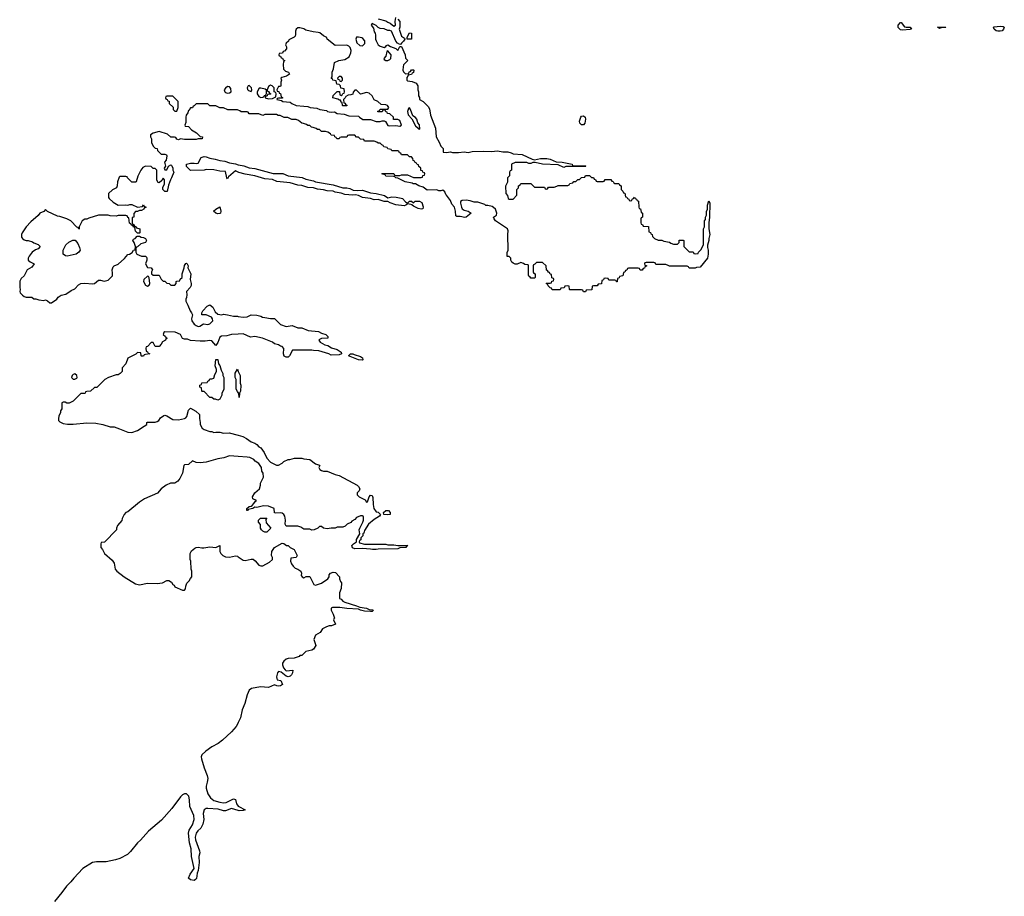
# Model space of a CAD drawing. Header units: inches. Extents: x 2106670 to 2322961, y 36024 to 224899.
# Tile 89 of 256: x 2137765 to 2147832, y 127165 to 136128. Entities that reach past the tile are written whole.
import ezdxf

# ---------------------------------------------------------------- set-up
doc = ezdxf.new("R2010")
doc.units = ezdxf.units.IN
doc.header["$MEASUREMENT"] = 0
for name, color, linetype in [('C1132', 7, 'Continuous'), ('C1133', 7, 'Continuous'), ('C1142', 7, 'Continuous'), ('C1143', 7, 'Continuous')]:
    doc.layers.add(name, color=color, linetype=linetype)

msp = doc.modelspace()

# ---------------------------------------------------------------- linework, layer by layer
at = {"layer": 'C1132', "color": 5, "elevation": 40}
for points in [[(2140000, 128942), (2139995, 128930), (2139978, 128902), (2139932, 128848), (2139839, 128761), (2139794, 128726), (2139730, 128692), (2139667, 128650), (2139626, 128610), (2139620, 128590), (2139622, 128570), (2139650, 128478), (2139681, 128401), (2139688, 128370), (2139683, 128330), (2139671, 128290), (2139673, 128270), (2139690, 128213), (2139714, 128170), (2139750, 128145), (2139810, 128126), (2139850, 128119), (2139876, 128124), (2139950, 128160), (2139970, 128155), (2139981, 128110), (2139990, 128098), (2140000, 128088)], [(2140000, 128043), (2139930, 128062), (2139870, 128040), (2139850, 128040), (2139795, 128055), (2139690, 128063), (2139670, 128061), (2139652, 128048), (2139642, 128010), (2139646, 127950), (2139638, 127902), (2139617, 127863), (2139587, 127833), (2139570, 127810), (2139558, 127770), (2139562, 127742), (2139604, 127630), (2139607, 127610), (2139598, 127570), (2139601, 127510), (2139590, 127430), (2139579, 127401), (2139572, 127348), (2139563, 127337), (2139550, 127327), (2139512, 127332), (2139489, 127350), (2139509, 127390), (2139549, 127450), (2139520, 127570), (2139517, 127650), (2139501, 127710), (2139490, 127810), (2139499, 127841), (2139530, 127894), (2139550, 127950), (2139544, 127990), (2139503, 128083), (2139502, 128150), (2139494, 128190), (2139470, 128214), (2139450, 128212), (2139430, 128201), (2139410, 128182), (2139319, 128061), (2139216, 127944), (2139081, 127830), (2139001, 127739), (2138969, 127710), (2138898, 127622), (2138867, 127593), (2138788, 127552), (2138743, 127537), (2138650, 127518), (2138550, 127516), (2138510, 127510), (2138410, 127450), (2138319, 127350), (2138289, 127311), (2138244, 127270), (2138197, 127203), (2138121, 127110)]]:
    msp.add_lwpolyline(points, dxfattribs=at)
at = {"layer": 'C1133', "color": 5, "elevation": 40}
for points in [[(2139890, 135444), (2139870, 135429), (2139856, 135410), (2139862, 135390), (2139870, 135382), (2139890, 135376), (2139910, 135380), (2139926, 135390), (2139925, 135425), (2139910, 135442)], [(2139330, 135346), (2139270, 135346), (2139258, 135342), (2139254, 135330), (2139258, 135318), (2139273, 135313), (2139278, 135298), (2139293, 135293), (2139294, 135270), (2139333, 135233), (2139334, 135210), (2139350, 135194), (2139370, 135194), (2139386, 135230), (2139386, 135290)], [(2139790, 134143), (2139769, 134150), (2139746, 134170), (2139769, 134191), (2139810, 134214), (2139821, 134170), (2139818, 134150), (2139810, 134145)], [(2138250, 133710), (2138234, 133714), (2138208, 133730), (2138208, 133772), (2138236, 133824), (2138267, 133853), (2138308, 133872), (2138332, 133872), (2138360, 133840), (2138377, 133797), (2138382, 133770), (2138371, 133750), (2138342, 133730)], [(2139070, 133506), (2139034, 133470), (2139032, 133450), (2139050, 133414), (2139070, 133402), (2139090, 133414), (2139095, 133430), (2139087, 133487), (2139082, 133502)], [(2139790, 132238), (2139767, 132247), (2139748, 132248), (2139730, 132266), (2139710, 132266), (2139650, 132326), (2139630, 132326), (2139626, 132330), (2139622, 132362), (2139606, 132370), (2139606, 132390), (2139622, 132398), (2139627, 132413), (2139682, 132418), (2139687, 132433), (2139702, 132438), (2139710, 132454), (2139730, 132454), (2139750, 132462), (2139761, 132499), (2139778, 132530), (2139778, 132550), (2139762, 132590), (2139770, 132654), (2139790, 132654), (2139798, 132610), (2139811, 132591), (2139823, 132543), (2139842, 132510), (2139842, 132490), (2139852, 132470), (2139852, 132350), (2139833, 132307), (2139832, 132290), (2139810, 132246)], [(2138330, 132505), (2138310, 132499), (2138301, 132490), (2138296, 132470), (2138310, 132451), (2138330, 132451), (2138350, 132462), (2138353, 132470), (2138349, 132490)]]:
    msp.add_lwpolyline(points, close=True, dxfattribs=at)
for points in [[(2140000, 135202), (2139990, 135206), (2139893, 135207), (2139847, 135227), (2139810, 135228), (2139770, 135246), (2139710, 135246), (2139690, 135266), (2139570, 135266), (2139550, 135246), (2139538, 135242), (2139530, 135226), (2139510, 135226), (2139498, 135202), (2139490, 135198), (2139484, 135176), (2139467, 135150), (2139464, 135130), (2139463, 135077), (2139454, 135050), (2139458, 135038), (2139490, 135034), (2139520, 135000), (2139574, 134970), (2139610, 134934), (2139634, 134930), (2139632, 134908), (2139590, 134908), (2139570, 134902), (2139450, 134902), (2139410, 134908), (2139390, 134898), (2139370, 134906), (2139362, 134922), (2139347, 134927), (2139310, 134928), (2139277, 134957), (2139190, 134984), (2139131, 134969), (2139102, 134950), (2139102, 134930), (2139112, 134910), (2139113, 134873), (2139130, 134834), (2139150, 134814), (2139171, 134811), (2139174, 134790), (2139210, 134754), (2139250, 134754), (2139265, 134745), (2139270, 134734), (2139261, 134690), (2139245, 134670), (2139254, 134630), (2139242, 134610), (2139250, 134594), (2139270, 134594), (2139286, 134630), (2139310, 134642), (2139318, 134638), (2139330, 134614), (2139331, 134590), (2139342, 134570), (2139318, 134510), (2139305, 134490), (2139285, 134435), (2139272, 134370), (2139248, 134370), (2139228, 134390), (2139228, 134412), (2139246, 134450), (2139246, 134490), (2139230, 134506), (2139218, 134482), (2139190, 134458), (2139182, 134462), (2139168, 134488), (2139166, 134590), (2139150, 134606), (2139130, 134606), (2139108, 134628), (2139051, 134629), (2139023, 134617), (2139002, 134590), (2138971, 134529), (2138954, 134470), (2138950, 134468), (2138910, 134466), (2138866, 134510), (2138862, 134522), (2138850, 134526), (2138790, 134526), (2138782, 134518), (2138765, 134470), (2138762, 134430), (2138754, 134410), (2138712, 134388), (2138674, 134350), (2138672, 134310), (2138680, 134300), (2138722, 134262), (2138770, 134232), (2138850, 134236), (2138870, 134231), (2138890, 134238), (2138910, 134238), (2138970, 134212), (2139022, 134218), (2139030, 134234), (2139038, 134218), (2139053, 134213), (2139053, 134207), (2139038, 134202), (2139034, 134190), (2139010, 134178), (2138990, 134178), (2138970, 134168), (2138950, 134166), (2138933, 134147), (2138931, 134110), (2138914, 134106), (2138913, 134053), (2138918, 134038), (2138930, 134034), (2138938, 134018), (2138950, 134014), (2138958, 133998), (2138994, 133990), (2138994, 133950), (2138990, 133946), (2138970, 133946), (2138950, 133966), (2138942, 134002), (2138930, 134006), (2138922, 134022), (2138910, 134026), (2138902, 134042), (2138888, 134048), (2138882, 134102), (2138870, 134106), (2138862, 134122), (2138850, 134126), (2138770, 134126), (2138750, 134118), (2138690, 134122), (2138670, 134128), (2138572, 134128), (2138470, 134098), (2138450, 134088), (2138430, 134088), (2138402, 134070), (2138374, 134010), (2138374, 133990), (2138370, 133986), (2138362, 134002), (2138350, 134006), (2138286, 134070), (2138246, 134090), (2138175, 134115), (2138150, 134118), (2138048, 134168), (2138030, 134186), (2138012, 134168), (2137970, 134148), (2137954, 134126), (2137880, 134060), (2137830, 134009), (2137791, 133950), (2137782, 133930), (2137784, 133904), (2137792, 133890), (2137810, 133878), (2137830, 133871), (2137851, 133871), (2137896, 133856), (2137910, 133845), (2137954, 133830), (2137974, 133810), (2137955, 133785), (2137926, 133774), (2137892, 133750), (2137862, 133710), (2137852, 133690), (2137852, 133670), (2137871, 133651), (2137914, 133630), (2137890, 133598), (2137842, 133570), (2137812, 133510), (2137780, 133480), (2137765, 133455), (2137765, 133390), (2137771, 133370), (2137766, 133350), (2137770, 133334), (2137792, 133310), (2137810, 133298), (2137830, 133292), (2137890, 133292), (2137910, 133274), (2137930, 133274), (2137962, 133262), (2138010, 133258), (2138030, 133262), (2138050, 133254), (2138073, 133233), (2138090, 133232), (2138146, 133270), (2138158, 133290), (2138188, 133310), (2138238, 133322), (2138290, 133359), (2138330, 133377), (2138365, 133415), (2138390, 133430), (2138430, 133435), (2138510, 133426), (2138530, 133432), (2138570, 133464), (2138590, 133466), (2138630, 133454), (2138670, 133465), (2138698, 133490), (2138712, 133510), (2138715, 133535), (2138710, 133570), (2138720, 133600), (2138730, 133610), (2138772, 133628), (2138835, 133685), (2138870, 133726), (2138889, 133731), (2138913, 133747), (2138930, 133772), (2138946, 133774), (2138949, 133810), (2138935, 133850), (2138922, 133870), (2138930, 133882), (2138946, 133890), (2138967, 133913), (2138990, 133914), (2139005, 133905), (2139030, 133901), (2139051, 133891), (2139062, 133870), (2139052, 133850), (2139003, 133837), (2138970, 133806), (2138958, 133802), (2138953, 133787), (2138952, 133750), (2138962, 133730), (2139010, 133711), (2139051, 133711), (2139061, 133701), (2139066, 133690), (2139066, 133670), (2139052, 133630), (2139070, 133594), (2139110, 133592), (2139122, 133570), (2139114, 133550), (2139114, 133530), (2139130, 133514), (2139190, 133514), (2139210, 133474), (2139230, 133454), (2139250, 133454), (2139270, 133434), (2139292, 133432), (2139310, 133414), (2139350, 133414), (2139366, 133430), (2139366, 133450), (2139370, 133454), (2139402, 133458), (2139407, 133473), (2139426, 133490), (2139426, 133530), (2139448, 133590), (2139450, 133614), (2139465, 133635), (2139470, 133638), (2139478, 133630), (2139486, 133610), (2139485, 133590), (2139514, 133530), (2139507, 133470), (2139518, 133430), (2139518, 133410), (2139509, 133391), (2139471, 133350), (2139475, 133315), (2139470, 133286), (2139462, 133270), (2139462, 133250), (2139485, 133210), (2139507, 133150), (2139523, 133130), (2139531, 133111), (2139520, 133070), (2139524, 133050), (2139550, 133016), (2139570, 133001), (2139590, 132991), (2139605, 132995), (2139643, 133017), (2139690, 133011), (2139710, 133018), (2139736, 133044), (2139739, 133050), (2139737, 133070), (2139726, 133086), (2139670, 133109), (2139626, 133110), (2139626, 133130), (2139638, 133150), (2139683, 133197), (2139710, 133212), (2139738, 133190), (2139762, 133142), (2139790, 133118), (2139830, 133111), (2139850, 133116), (2139890, 133111), (2139950, 133096), (2139990, 133095), (2140000, 133093)], [(2140000, 134568), (2139970, 134581), (2139901, 134520), (2139890, 134502), (2139882, 134510), (2139870, 134575), (2139810, 134579), (2139750, 134593), (2139670, 134595), (2139650, 134588), (2139510, 134586), (2139470, 134626), (2139469, 134650), (2139510, 134661), (2139550, 134661), (2139570, 134656), (2139590, 134661), (2139621, 134719), (2139650, 134728), (2139670, 134725), (2139710, 134711), (2139763, 134703), (2139810, 134688), (2139861, 134681), (2139910, 134664), (2139970, 134655), (2140000, 134643)], [(2140000, 132912), (2139930, 132909), (2139884, 132896), (2139827, 132893), (2139810, 132882), (2139790, 132826), (2139770, 132798), (2139730, 132844), (2139710, 132849), (2139660, 132840), (2139610, 132839), (2139510, 132849), (2139480, 132860), (2139450, 132862), (2139428, 132868), (2139408, 132910), (2139353, 132933), (2139250, 132936), (2139238, 132930), (2139232, 132910), (2139254, 132890), (2139258, 132878), (2139274, 132870), (2139258, 132862), (2139254, 132850), (2139225, 132835), (2139212, 132810), (2139190, 132786), (2139150, 132786), (2139130, 132826), (2139110, 132826), (2139073, 132787), (2139058, 132782), (2139054, 132770), (2139058, 132738), (2139073, 132733), (2139078, 132718), (2139094, 132710), (2139050, 132706), (2139038, 132702), (2139030, 132688), (2139010, 132688), (2139006, 132690), (2139002, 132722), (2138970, 132726), (2138952, 132708), (2138872, 132668), (2138851, 132609), (2138813, 132567), (2138812, 132530), (2138791, 132509), (2138770, 132498), (2138750, 132495), (2138674, 132470), (2138634, 132450), (2138552, 132368), (2138530, 132366), (2138490, 132328), (2138450, 132326), (2138438, 132322), (2138434, 132310), (2138427, 132307), (2138390, 132306), (2138310, 132228), (2138272, 132208), (2138248, 132208), (2138230, 132218), (2138210, 132218), (2138194, 132210), (2138194, 132150), (2138182, 132130), (2138182, 132110), (2138165, 132075), (2138162, 132050), (2138162, 132030), (2138175, 132015), (2138210, 132000), (2138253, 131993), (2138313, 131993), (2138450, 132007), (2138542, 132002), (2138614, 131990), (2138690, 131966), (2138730, 131965), (2138786, 131946), (2138871, 131911), (2138910, 131907), (2138970, 131927), (2139038, 131970), (2139066, 131990), (2139066, 132010), (2139070, 132014), (2139150, 132012), (2139170, 132018), (2139188, 132030), (2139203, 132057), (2139238, 132082), (2139250, 132085), (2139270, 132076), (2139330, 132041), (2139390, 132036), (2139449, 132051), (2139463, 132057), (2139475, 132070), (2139490, 132134), (2139510, 132154), (2139566, 132126), (2139602, 132090), (2139602, 132050), (2139611, 132010), (2139611, 131990), (2139630, 131952), (2139650, 131938), (2139710, 131918), (2139730, 131918), (2139750, 131906), (2139770, 131911), (2139810, 131911), (2139850, 131901), (2139905, 131905), (2140000, 131879)], [(2140000, 132315), (2139990, 132326), (2139978, 132350), (2139978, 132450), (2139968, 132470), (2139968, 132512), (2139990, 132554), (2140000, 132531)], [(2140000, 131662), (2139911, 131669), (2139853, 131647), (2139790, 131638), (2139670, 131605), (2139610, 131596), (2139570, 131599), (2139530, 131618), (2139490, 131578), (2139450, 131575), (2139442, 131570), (2139431, 131490), (2139403, 131437), (2139382, 131410), (2139350, 131389), (2139308, 131388), (2139262, 131370), (2139211, 131330), (2139174, 131286), (2139042, 131230), (2138990, 131195), (2138870, 131095), (2138851, 131089), (2138832, 131070), (2138813, 131027), (2138810, 131006), (2138764, 130956), (2138754, 130930), (2138754, 130910), (2138633, 130787), (2138598, 130782), (2138594, 130770), (2138594, 130730), (2138612, 130712), (2138632, 130670), (2138710, 130602), (2138731, 130570), (2138741, 130510), (2138757, 130490), (2138833, 130430), (2138950, 130358), (2138990, 130350), (2139070, 130365), (2139170, 130362), (2139226, 130370), (2139270, 130392), (2139288, 130392), (2139317, 130377), (2139330, 130354), (2139345, 130345), (2139352, 130330), (2139430, 130294), (2139450, 130296), (2139461, 130310), (2139463, 130337), (2139474, 130366), (2139498, 130390), (2139510, 130414), (2139526, 130430), (2139526, 130490), (2139518, 130510), (2139515, 130590), (2139508, 130610), (2139508, 130670), (2139523, 130697), (2139555, 130725), (2139570, 130731), (2139590, 130736), (2139626, 130726), (2139646, 130726), (2139710, 130738), (2139769, 130731), (2139812, 130752), (2139812, 130690), (2139822, 130670), (2139842, 130650), (2139870, 130636), (2139910, 130631), (2139970, 130645), (2139990, 130641), (2140000, 130634)]]:
    msp.add_lwpolyline(points, dxfattribs=at)
at = {"layer": 'C1142', "color": 5, "elevation": 40}
for points in [[(2140978, 130000), (2140974, 129990), (2140992, 129948), (2140954, 129930), (2140930, 129929), (2140900, 129920), (2140861, 129899), (2140837, 129863), (2140790, 129835), (2140771, 129790), (2140791, 129730), (2140768, 129692), (2140750, 129681), (2140691, 129669), (2140650, 129626), (2140630, 129626), (2140622, 129618), (2140570, 129599), (2140510, 129596), (2140490, 129589), (2140464, 129570), (2140453, 129550), (2140453, 129530), (2140462, 129502), (2140479, 129479), (2140490, 129471), (2140556, 129476), (2140555, 129450), (2140545, 129430), (2140530, 129415), (2140510, 129409), (2140490, 129415), (2140437, 129457), (2140410, 129462), (2140401, 129450), (2140392, 129410), (2140393, 129393), (2140398, 129378), (2140434, 129370), (2140451, 129330), (2140430, 129317), (2140410, 129314), (2140395, 129315), (2140370, 129328), (2140310, 129301), (2140227, 129307), (2140136, 129290), (2140110, 129274), (2140090, 129224), (2140065, 129135), (2140041, 129070), (2140021, 128990), (2140000, 128942)], [(2140000, 128088), (2140004, 128084), (2140071, 128050), (2140050, 128042), (2140010, 128040), (2140000, 128043)]]:
    msp.add_lwpolyline(points, dxfattribs=at)
at = {"layer": 'C1143', "color": 5, "elevation": 40}
for points in [[(2141632, 136132), (2141651, 136109), (2141652, 136050), (2141645, 136030), (2141670, 135958), (2141698, 135938), (2141702, 135930), (2141690, 135908), (2141670, 135886), (2141662, 135878), (2141650, 135875), (2141626, 135886), (2141610, 135909), (2141566, 136010), (2141550, 136018), (2141530, 136018), (2141490, 136035), (2141450, 136038), (2141430, 136048), (2141410, 136069), (2141370, 136088), (2141358, 136070), (2141381, 136041), (2141390, 136005), (2141399, 135990), (2141404, 135970), (2141404, 135930), (2141411, 135910), (2141430, 135871), (2141450, 135856), (2141490, 135842), (2141508, 135852), (2141516, 135864), (2141530, 135871), (2141555, 135855), (2141610, 135834), (2141630, 135814), (2141650, 135854), (2141670, 135854), (2141705, 135770), (2141710, 135734), (2141734, 135710), (2141690, 135666), (2141684, 135644), (2141682, 135610), (2141690, 135594), (2141710, 135574), (2141742, 135578), (2141747, 135593), (2141762, 135598), (2141770, 135614), (2141790, 135614), (2141794, 135610), (2141792, 135588), (2141778, 135582), (2141770, 135566), (2141738, 135562), (2141734, 135550), (2141722, 135538), (2141722, 135510), (2141730, 135502), (2141777, 135497), (2141818, 135478), (2141834, 135450), (2141834, 135410), (2141842, 135390), (2141842, 135350), (2141852, 135332), (2141854, 135310), (2141890, 135292), (2141941, 135241), (2141955, 135215), (2141966, 135150), (2142017, 135017), (2142022, 134930), (2142055, 134875), (2142070, 134834), (2142094, 134810), (2142094, 134774), (2142130, 134771), (2142170, 134776), (2142191, 134771), (2142250, 134771), (2142310, 134775), (2142350, 134771), (2142390, 134779), (2142510, 134784), (2142590, 134781), (2142650, 134788), (2142705, 134775), (2142755, 134775), (2142790, 134766), (2142810, 134755), (2142902, 134750), (2143003, 134703), (2143030, 134696), (2143090, 134707), (2143154, 134710), (2143190, 134702), (2143250, 134674), (2143310, 134671), (2143414, 134650), (2143418, 134638), (2143433, 134633), (2143550, 134632), (2143554, 134630), (2143550, 134626), (2143350, 134628), (2143330, 134618), (2143270, 134642), (2143110, 134649), (2143034, 134666), (2143010, 134666), (2142990, 134658), (2142970, 134658), (2142950, 134666), (2142830, 134666), (2142794, 134650), (2142794, 134590), (2142778, 134582), (2142774, 134570), (2142774, 134530), (2142754, 134510), (2142752, 134468), (2142733, 134427), (2142734, 134350), (2142754, 134330), (2142758, 134298), (2142770, 134294), (2142810, 134294), (2142847, 134333), (2142848, 134392), (2142866, 134410), (2142866, 134430), (2142882, 134438), (2142890, 134454), (2142990, 134454), (2143030, 134414), (2143130, 134414), (2143138, 134398), (2143150, 134394), (2143162, 134398), (2143170, 134414), (2143230, 134414), (2143256, 134424), (2143270, 134434), (2143370, 134434), (2143382, 134438), (2143390, 134454), (2143422, 134458), (2143430, 134474), (2143450, 134474), (2143470, 134494), (2143490, 134494), (2143510, 134514), (2143542, 134518), (2143550, 134534), (2143590, 134534), (2143610, 134514), (2143630, 134514), (2143638, 134498), (2143653, 134493), (2143658, 134478), (2143670, 134474), (2143730, 134474), (2143742, 134478), (2143750, 134494), (2143810, 134494), (2143818, 134478), (2143833, 134473), (2143838, 134458), (2143850, 134454), (2143890, 134454), (2143898, 134438), (2143914, 134430), (2143914, 134390), (2143933, 134373), (2143938, 134358), (2143953, 134353), (2143958, 134318), (2143973, 134313), (2143978, 134298), (2143993, 134293), (2143998, 134278), (2144010, 134274), (2144022, 134278), (2144027, 134293), (2144042, 134298), (2144050, 134314), (2144058, 134298), (2144073, 134293), (2144078, 134278), (2144093, 134273), (2144094, 134210), (2144098, 134198), (2144113, 134193), (2144118, 134158), (2144134, 134150), (2144134, 134110), (2144118, 134102), (2144114, 134090), (2144114, 134050), (2144118, 134038), (2144133, 134033), (2144138, 134018), (2144193, 134013), (2144198, 133958), (2144213, 133953), (2144218, 133938), (2144233, 133933), (2144234, 133910), (2144254, 133890), (2144293, 133873), (2144330, 133872), (2144350, 133862), (2144410, 133854), (2144424, 133844), (2144450, 133834), (2144490, 133834), (2144506, 133850), (2144507, 133873), (2144550, 133874), (2144554, 133870), (2144554, 133810), (2144610, 133754), (2144650, 133754), (2144658, 133738), (2144670, 133734), (2144702, 133738), (2144706, 133750), (2144730, 133774), (2144756, 133824), (2144758, 133990), (2144766, 134010), (2144768, 134070), (2144776, 134084), (2144778, 134110), (2144788, 134130), (2144788, 134168), (2144798, 134190), (2144798, 134230), (2144810, 134274), (2144822, 134250), (2144818, 134110), (2144811, 134050), (2144811, 133990), (2144821, 133930), (2144811, 133890), (2144811, 133870), (2144797, 133823), (2144797, 133797), (2144805, 133770), (2144805, 133730), (2144798, 133690), (2144722, 133598), (2144685, 133595), (2144670, 133586), (2144610, 133586), (2144602, 133602), (2144590, 133606), (2144410, 133606), (2144396, 133616), (2144370, 133626), (2144270, 133626), (2144262, 133642), (2144250, 133646), (2144170, 133646), (2144158, 133642), (2144154, 133630), (2144158, 133618), (2144173, 133613), (2144173, 133607), (2144158, 133602), (2144153, 133587), (2144138, 133582), (2144130, 133566), (2144110, 133566), (2144102, 133582), (2144090, 133586), (2143990, 133586), (2143978, 133582), (2143973, 133567), (2143958, 133562), (2143953, 133547), (2143938, 133542), (2143933, 133507), (2143898, 133502), (2143893, 133487), (2143878, 133482), (2143873, 133447), (2143867, 133447), (2143862, 133462), (2143850, 133466), (2143790, 133466), (2143782, 133482), (2143750, 133486), (2143738, 133482), (2143733, 133467), (2143718, 133462), (2143713, 133427), (2143678, 133422), (2143670, 133406), (2143630, 133406), (2143618, 133402), (2143613, 133367), (2143558, 133362), (2143550, 133346), (2143530, 133346), (2143522, 133362), (2143510, 133366), (2143390, 133366), (2143386, 133370), (2143382, 133402), (2143370, 133406), (2143338, 133402), (2143333, 133387), (2143298, 133382), (2143290, 133366), (2143210, 133366), (2143202, 133382), (2143190, 133386), (2143167, 133407), (2143162, 133422), (2143146, 133430), (2143150, 133434), (2143190, 133434), (2143202, 133438), (2143207, 133453), (2143222, 133458), (2143226, 133470), (2143222, 133482), (2143207, 133487), (2143202, 133522), (2143190, 133526), (2143182, 133542), (2143170, 133546), (2143162, 133562), (2143150, 133566), (2143146, 133610), (2143110, 133646), (2143050, 133646), (2143033, 133627), (2143018, 133622), (2143014, 133610), (2143014, 133550), (2143018, 133538), (2143034, 133530), (2143034, 133490), (2143030, 133486), (2142990, 133486), (2142982, 133502), (2142970, 133506), (2142967, 133513), (2142966, 133610), (2142962, 133622), (2142930, 133626), (2142916, 133636), (2142890, 133646), (2142852, 133628), (2142830, 133628), (2142810, 133638), (2142798, 133650), (2142786, 133670), (2142786, 133690), (2142770, 133706), (2142750, 133706), (2142748, 133748), (2142758, 133770), (2142755, 133930), (2142759, 133970), (2142754, 133990), (2142629, 134070), (2142615, 134090), (2142609, 134110), (2142639, 134130), (2142642, 134150), (2142629, 134189), (2142609, 134209), (2142596, 134216), (2142550, 134229), (2142530, 134229), (2142519, 134239), (2142450, 134262), (2142410, 134262), (2142370, 134275), (2142330, 134282), (2142290, 134278), (2142272, 134268), (2142271, 134250), (2142282, 134210), (2142290, 134195), (2142310, 134180), (2142350, 134170), (2142382, 134150), (2142330, 134109), (2142315, 134105), (2142270, 134115), (2142235, 134115), (2142223, 134123), (2142222, 134170), (2142212, 134212), (2142182, 134242), (2142170, 134278), (2142130, 134335), (2142121, 134341), (2142110, 134366), (2142090, 134386), (2142070, 134378), (2142050, 134378), (2142030, 134388), (2141930, 134386), (2141890, 134415), (2141846, 134430), (2141810, 134448), (2141789, 134449), (2141776, 134456), (2141706, 134470), (2141630, 134508), (2141609, 134509), (2141602, 134522), (2141590, 134526), (2141510, 134528), (2141502, 134542), (2141466, 134550), (2141470, 134554), (2141590, 134554), (2141598, 134538), (2141610, 134534), (2141650, 134534), (2141670, 134542), (2141730, 134542), (2141790, 134514), (2141870, 134514), (2141882, 134518), (2141887, 134533), (2141902, 134538), (2141906, 134550), (2141902, 134562), (2141887, 134567), (2141882, 134582), (2141867, 134587), (2141866, 134610), (2141847, 134627), (2141842, 134642), (2141827, 134647), (2141822, 134662), (2141807, 134667), (2141802, 134682), (2141787, 134687), (2141786, 134710), (2141770, 134726), (2141750, 134726), (2141730, 134746), (2141670, 134746), (2141662, 134762), (2141647, 134767), (2141642, 134782), (2141630, 134786), (2141570, 134786), (2141562, 134802), (2141530, 134806), (2141522, 134822), (2141487, 134827), (2141482, 134842), (2141467, 134847), (2141450, 134866), (2141430, 134866), (2141416, 134876), (2141390, 134886), (2141290, 134886), (2141282, 134902), (2141250, 134906), (2141230, 134926), (2141210, 134926), (2141190, 134946), (2141130, 134946), (2141118, 134942), (2141110, 134926), (2141050, 134926), (2141038, 134922), (2141032, 134908), (2141008, 134908), (2141002, 134922), (2140986, 134930), (2140982, 134942), (2140950, 134946), (2140942, 134962), (2140916, 134976), (2140890, 134986), (2140850, 134986), (2140830, 135006), (2140810, 135006), (2140796, 135016), (2140767, 135027), (2140748, 135028), (2140730, 135046), (2140710, 135046), (2140696, 135056), (2140667, 135067), (2140648, 135068), (2140616, 135096), (2140590, 135106), (2140548, 135108), (2140507, 135127), (2140468, 135128), (2140456, 135136), (2140427, 135147), (2140408, 135148), (2140390, 135158), (2140270, 135158), (2140250, 135148), (2140210, 135166), (2140110, 135166), (2140102, 135182), (2140090, 135186), (2140030, 135186), (2140016, 135196), (2140000, 135202)], [(2141430, 136135), (2141510, 136115), (2141530, 136101), (2141553, 136093), (2141590, 136062), (2141607, 136073), (2141604, 136110), (2141609, 136150)], [(2140000, 134643), (2140003, 134643), (2140055, 134635), (2140110, 134614), (2140170, 134606), (2140356, 134556), (2140454, 134554), (2140510, 134531), (2140653, 134513), (2140690, 134497), (2140770, 134481), (2140790, 134471), (2140970, 134439), (2141067, 134407), (2141110, 134407), (2141141, 134401), (2141175, 134385), (2141221, 134381), (2141270, 134383), (2141350, 134359), (2141410, 134351), (2141494, 134330), (2141530, 134305), (2141570, 134316), (2141614, 134314), (2141664, 134304), (2141678, 134298), (2141710, 134265), (2141730, 134252), (2141750, 134272), (2141770, 134272), (2141790, 134254), (2141809, 134271), (2141851, 134271), (2141878, 134258), (2141890, 134214), (2141885, 134195), (2141870, 134189), (2141838, 134198), (2141790, 134222), (2141778, 134230), (2141776, 134236), (2141734, 134246), (2141714, 134230), (2141695, 134225), (2141610, 134236), (2141554, 134254), (2141528, 134268), (2141491, 134269), (2141430, 134289), (2141390, 134286), (2141350, 134301), (2141270, 134309), (2141230, 134329), (2141198, 134338), (2141170, 134335), (2141090, 134341), (2141050, 134354), (2140990, 134364), (2140970, 134373), (2140910, 134378), (2140870, 134389), (2140810, 134395), (2140770, 134407), (2140710, 134412), (2140650, 134433), (2140610, 134437), (2140530, 134459), (2140394, 134474), (2140350, 134493), (2140270, 134502), (2140170, 134530), (2140070, 134548), (2140006, 134566), (2140000, 134568)], [(2140000, 133093), (2140050, 133085), (2140089, 133091), (2140130, 133111), (2140190, 133106), (2140230, 133098), (2140247, 133087), (2140270, 133081), (2140330, 133072), (2140370, 133074), (2140431, 133011), (2140490, 132991), (2140550, 133002), (2140610, 132978), (2140650, 132976), (2140714, 132950), (2140820, 132940), (2140850, 132922), (2140894, 132910), (2140914, 132890), (2140914, 132870), (2140851, 132869), (2140830, 132858), (2140822, 132850), (2140838, 132830), (2140884, 132804), (2140915, 132795), (2140953, 132773), (2141010, 132757), (2141052, 132728), (2141054, 132710), (2141030, 132702), (2140950, 132698), (2140926, 132710), (2140823, 132743), (2140770, 132744), (2140750, 132749), (2140553, 132747), (2140522, 132690), (2140510, 132678), (2140490, 132678), (2140469, 132689), (2140462, 132710), (2140467, 132767), (2140450, 132786), (2140430, 132788), (2140410, 132802), (2140370, 132815), (2140349, 132829), (2140246, 132870), (2140170, 132888), (2140123, 132883), (2140050, 132914), (2140000, 132912)], [(2140000, 132531), (2140018, 132490), (2140018, 132410), (2140025, 132390), (2140022, 132330), (2140012, 132310), (2140010, 132266), (2140007, 132307), (2140000, 132315)], [(2140000, 131879), (2140046, 131866), (2140085, 131845), (2140130, 131812), (2140170, 131798), (2140190, 131785), (2140210, 131762), (2140231, 131751), (2140263, 131703), (2140290, 131645), (2140330, 131605), (2140390, 131572), (2140410, 131572), (2140448, 131592), (2140466, 131610), (2140509, 131631), (2140528, 131632), (2140576, 131644), (2140650, 131645), (2140670, 131638), (2140730, 131631), (2140790, 131585), (2140830, 131574), (2140832, 131570), (2140822, 131550), (2140832, 131530), (2140850, 131518), (2140871, 131511), (2140910, 131511), (2140990, 131477), (2141030, 131467), (2141214, 131370), (2141230, 131354), (2141242, 131330), (2141234, 131310), (2141214, 131290), (2141214, 131270), (2141234, 131250), (2141297, 131217), (2141310, 131194), (2141322, 131198), (2141339, 131250), (2141350, 131265), (2141370, 131262), (2141377, 131243), (2141378, 131170), (2141385, 131130), (2141410, 131096), (2141431, 131091), (2141454, 131070), (2141442, 131050), (2141390, 131018), (2141332, 130968), (2141290, 130906), (2141282, 130878), (2141274, 130870), (2141274, 130850), (2141254, 130830), (2141254, 130810), (2141238, 130802), (2141234, 130790), (2141238, 130778), (2141290, 130765), (2141510, 130765), (2141530, 130758), (2141590, 130758), (2141630, 130751), (2141734, 130750), (2141718, 130742), (2141714, 130730), (2141652, 130728), (2141630, 130718), (2141430, 130715), (2141410, 130709), (2141371, 130709), (2141350, 130715), (2141270, 130722), (2141190, 130718), (2141168, 130728), (2141162, 130750), (2141178, 130770), (2141208, 130790), (2141210, 130814), (2141242, 130870), (2141237, 130910), (2141241, 130930), (2141274, 130990), (2141279, 131010), (2141280, 131040), (2141278, 131050), (2141270, 131055), (2141250, 131055), (2141210, 131038), (2141190, 131018), (2141160, 131000), (2141150, 130988), (2141114, 130970), (2141094, 130950), (2141070, 130938), (2141010, 130938), (2140991, 130929), (2140951, 130929), (2140910, 130922), (2140870, 130928), (2140850, 130946), (2140830, 130946), (2140812, 130928), (2140774, 130910), (2140750, 130909), (2140730, 130918), (2140670, 130918), (2140639, 130939), (2140610, 130949), (2140488, 130948), (2140478, 130970), (2140481, 131010), (2140476, 131050), (2140464, 131070), (2140450, 131081), (2140430, 131085), (2140382, 131082), (2140370, 131086), (2140366, 131130), (2140310, 131155), (2140258, 131158), (2140190, 131139), (2140170, 131142), (2140150, 131129), (2140130, 131128), (2140102, 131118), (2140094, 131110), (2140086, 131110), (2140086, 131130), (2140110, 131151), (2140130, 131152), (2140140, 131160), (2140160, 131180), (2140175, 131205), (2140186, 131210), (2140149, 131229), (2140144, 131250), (2140170, 131291), (2140215, 131330), (2140228, 131370), (2140228, 131390), (2140258, 131450), (2140255, 131490), (2140242, 131510), (2140236, 131550), (2140210, 131589), (2140173, 131613), (2140158, 131630), (2140118, 131650), (2140090, 131654), (2140000, 131662)], [(2140000, 130634), (2140050, 130601), (2140070, 130599), (2140130, 130611), (2140151, 130611), (2140174, 130594), (2140211, 130551), (2140230, 130542), (2140250, 130542), (2140318, 130582), (2140348, 130610), (2140348, 130630), (2140338, 130650), (2140344, 130690), (2140369, 130730), (2140450, 130774), (2140467, 130773), (2140492, 130752), (2140511, 130751), (2140530, 130732), (2140572, 130710), (2140602, 130650), (2140590, 130628), (2140538, 130622), (2140534, 130590), (2140544, 130564), (2140560, 130540), (2140581, 130521), (2140610, 130511), (2140638, 130490), (2140645, 130470), (2140644, 130444), (2140654, 130430), (2140670, 130422), (2140693, 130433), (2140730, 130434), (2140772, 130352), (2140790, 130345), (2140850, 130367), (2140915, 130410), (2140929, 130430), (2140929, 130451), (2140942, 130470), (2140970, 130478), (2140995, 130475), (2141034, 130430), (2141034, 130410), (2141044, 130384), (2141054, 130370), (2141053, 130313), (2141033, 130267), (2141034, 130210), (2141050, 130202), (2141070, 130181), (2141090, 130171), (2141210, 130136), (2141241, 130120), (2141312, 130112), (2141338, 130098), (2141373, 130093), (2141378, 130090), (2141376, 130084), (2141370, 130078), (2141350, 130075), (2141290, 130081), (2141250, 130089), (2141230, 130099), (2141110, 130107), (2141038, 130118), (2140981, 130119), (2140963, 130117), (2140951, 130110), (2140951, 130090), (2140971, 130050), (2140982, 130010), (2140978, 130000)]]:
    msp.add_lwpolyline(points, dxfattribs=at)
for points in [[(2140630, 136045), (2140610, 136044), (2140591, 136030), (2140586, 136010), (2140585, 135975), (2140580, 135960), (2140570, 135948), (2140518, 135922), (2140513, 135907), (2140490, 135886), (2140482, 135870), (2140494, 135850), (2140494, 135830), (2140473, 135807), (2140458, 135802), (2140453, 135787), (2140418, 135782), (2140414, 135770), (2140418, 135758), (2140433, 135753), (2140438, 135738), (2140453, 135733), (2140458, 135718), (2140474, 135710), (2140462, 135698), (2140458, 135670), (2140461, 135621), (2140481, 135601), (2140514, 135590), (2140522, 135570), (2140494, 135550), (2140444, 135536), (2140434, 135530), (2140442, 135510), (2140434, 135490), (2140434, 135450), (2140430, 135446), (2140410, 135446), (2140394, 135410), (2140398, 135398), (2140413, 135393), (2140418, 135378), (2140430, 135374), (2140438, 135338), (2140454, 135330), (2140450, 135326), (2140410, 135326), (2140398, 135322), (2140394, 135310), (2140440, 135300), (2140454, 135290), (2140530, 135283), (2140546, 135270), (2140592, 135250), (2140670, 135244), (2140710, 135239), (2140734, 135230), (2140803, 135223), (2140834, 135210), (2140900, 135200), (2140912, 135190), (2140930, 135185), (2140950, 135181), (2140984, 135184), (2141010, 135167), (2141081, 135161), (2141130, 135144), (2141230, 135142), (2141238, 135130), (2141273, 135107), (2141350, 135106), (2141410, 135087), (2141450, 135087), (2141470, 135094), (2141490, 135094), (2141505, 135085), (2141530, 135047), (2141550, 135043), (2141610, 135047), (2141650, 135038), (2141668, 135050), (2141650, 135098), (2141630, 135108), (2141587, 135107), (2141586, 135130), (2141550, 135166), (2141527, 135167), (2141522, 135182), (2141507, 135187), (2141502, 135202), (2141490, 135206), (2141478, 135202), (2141470, 135186), (2141427, 135187), (2141427, 135193), (2141442, 135198), (2141450, 135214), (2141530, 135214), (2141538, 135230), (2141526, 135250), (2141510, 135258), (2141460, 135260), (2141426, 135290), (2141390, 135308), (2141368, 135350), (2141337, 135377), (2141310, 135382), (2141250, 135366), (2141210, 135406), (2141190, 135406), (2141173, 135387), (2141170, 135366), (2141150, 135358), (2141124, 135356), (2141098, 135342), (2141094, 135330), (2141074, 135310), (2141078, 135278), (2141090, 135274), (2141098, 135258), (2141110, 135254), (2141110, 135246), (2141070, 135246), (2141066, 135250), (2141062, 135282), (2141050, 135286), (2141046, 135306), (2141034, 135306), (2141016, 135316), (2140966, 135330), (2140970, 135354), (2141010, 135394), (2141033, 135393), (2141038, 135358), (2141050, 135354), (2141062, 135358), (2141067, 135373), (2141082, 135378), (2141086, 135390), (2141082, 135422), (2141047, 135427), (2141046, 135450), (2141030, 135466), (2141008, 135470), (2141002, 135502), (2140968, 135508), (2140962, 135522), (2140948, 135528), (2140958, 135542), (2140958, 135590), (2140974, 135626), (2140982, 135690), (2141028, 135710), (2141090, 135720), (2141133, 135747), (2141152, 135790), (2141153, 135813), (2141144, 135844), (2141130, 135858), (2141110, 135868), (2140990, 135865), (2140910, 135929), (2140905, 135945), (2140898, 135950), (2140870, 135961), (2140832, 135992), (2140818, 135998), (2140764, 136005), (2140690, 136022), (2140670, 136033)], [(2146790, 136021), (2146770, 136025), (2146747, 136047), (2146748, 136070), (2146770, 136099), (2146778, 136098), (2146810, 136055), (2146830, 136050), (2146871, 136050), (2146882, 136030), (2146870, 136027)], [(2147170, 136038), (2147149, 136050), (2147234, 136050), (2147230, 136048), (2147192, 136048)], [(2147790, 136010), (2147766, 136010), (2147750, 136015), (2147729, 136030), (2147722, 136050), (2147730, 136055), (2147790, 136061), (2147819, 136059), (2147832, 136050), (2147825, 136030), (2147810, 136015)], [(2141230, 135950), (2141210, 135949), (2141201, 135930), (2141213, 135890), (2141243, 135863), (2141270, 135859), (2141294, 135885), (2141292, 135910), (2141274, 135934), (2141262, 135942)], [(2141770, 135929), (2141726, 135930), (2141726, 135950), (2141750, 135992), (2141772, 135990)], [(2141530, 135808), (2141518, 135802), (2141507, 135753), (2141487, 135730), (2141490, 135722), (2141510, 135711), (2141530, 135712), (2141550, 135722), (2141558, 135730), (2141562, 135770)], [(2141050, 135546), (2141030, 135546), (2141014, 135530), (2141018, 135518), (2141033, 135513), (2141038, 135498), (2141050, 135494), (2141066, 135510), (2141066, 135530)], [(2140110, 135455), (2140102, 135450), (2140092, 135430), (2140093, 135413), (2140104, 135404), (2140130, 135394), (2140138, 135410), (2140135, 135430)], [(2140230, 135428), (2140213, 135427), (2140192, 135390), (2140192, 135370), (2140210, 135342), (2140230, 135332), (2140250, 135334), (2140262, 135338), (2140270, 135354), (2140282, 135358), (2140287, 135373), (2140287, 135407), (2140276, 135416)], [(2140330, 135458), (2140310, 135446), (2140294, 135410), (2140298, 135398), (2140310, 135394), (2140318, 135378), (2140334, 135370), (2140330, 135366), (2140298, 135362), (2140294, 135350), (2140278, 135342), (2140274, 135330), (2140310, 135318), (2140350, 135322), (2140382, 135338), (2140386, 135370), (2140382, 135382), (2140366, 135390), (2140366, 135430), (2140346, 135450)], [(2141750, 135228), (2141741, 135219), (2141731, 135190), (2141735, 135155), (2141775, 135115), (2141810, 135042), (2141840, 135020), (2141850, 135006), (2141855, 135010), (2141853, 135053), (2141834, 135074), (2141824, 135110), (2141810, 135129), (2141785, 135145), (2141762, 135210)], [(2143510, 135053), (2143501, 135061), (2143493, 135070), (2143490, 135090), (2143501, 135130), (2143510, 135141), (2143530, 135144), (2143547, 135130), (2143551, 135110), (2143543, 135070), (2143530, 135054)], [(2141270, 132648), (2141230, 132649), (2141126, 132690), (2141146, 132710), (2141172, 132710), (2141183, 132703), (2141250, 132685), (2141271, 132670), (2141274, 132650)], [(2141530, 131064), (2141488, 131068), (2141486, 131090), (2141509, 131111), (2141534, 131110), (2141554, 131090), (2141554, 131070), (2141550, 131069)], [(2140270, 130888), (2140250, 130898), (2140238, 130910), (2140228, 130930), (2140227, 130967), (2140206, 130990), (2140206, 131010), (2140228, 131032), (2140292, 131032), (2140282, 131018), (2140284, 130984), (2140332, 130930), (2140290, 130888)]]:
    msp.add_lwpolyline(points, close=True, dxfattribs=at)

doc.saveas('drawing.dxf')
